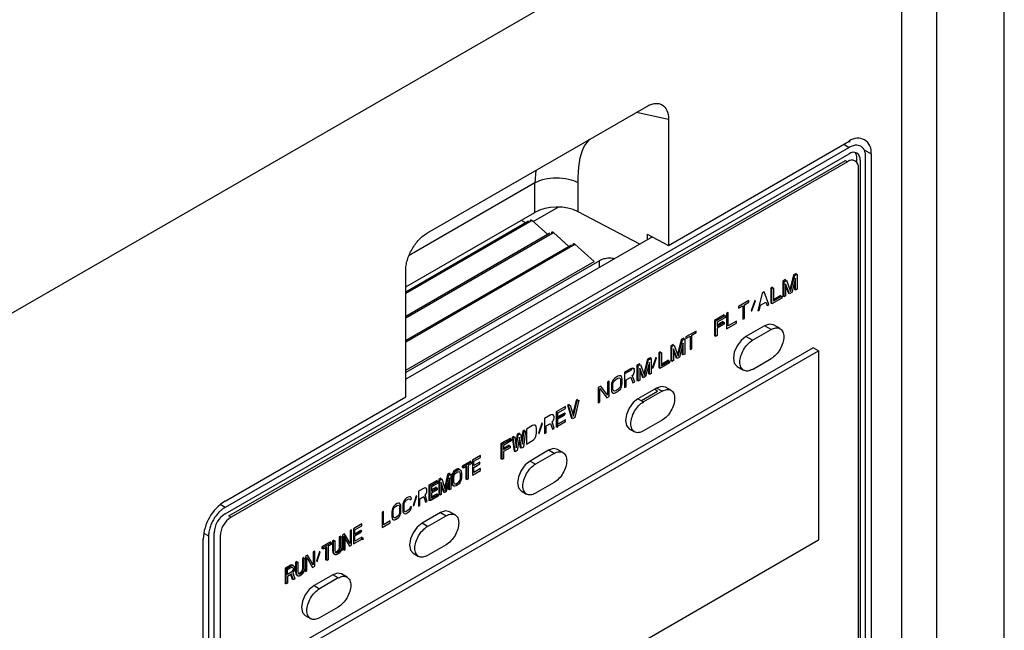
# Model space of a CAD drawing. Header units: millimetres. Extents: x 0 to 423, y 0 to 297.
# Tile 31 of 34: x 387 to 409, y 142 to 155. Entities that reach past the tile are written whole.
import ezdxf

# ---------------------------------------------------------------- set-up
doc = ezdxf.new("R2010")
doc.units = ezdxf.units.MM
doc.layers.add('实线', color=2, linetype='Continuous', lineweight=25)

msp = doc.modelspace()

# ---------------------------------------------------------------- linework, layer by layer
at = {"layer": '实线', "color": 2, "linetype": 'Continuous', "lineweight": 25, "true_color": 0xffff00}
for p, q in [((408.6265, 127.7152), (408.6265, 163.0435)), ((407.1714, 125.9332), (407.1714, 161.3166)), ((406.4198, 159.9048), (377.1927, 143.0323)), ((406.4198, 124.8733), (406.4198, 159.9048)), ((396.2129, 150.581), (400.9289, 153.3034)), ((400.7095, 153.1768), (401.3993, 153.0294)), ((401.3993, 153.0294), (401.3993, 150.3088)), ((405.2884, 152.4179), (391.8534, 144.662)), ((401.3993, 150.3088), (405.2884, 152.554)), ((405.1706, 152.4859), (405.2884, 152.4179)), ((405.3003, 152.5335), (405.2997, 152.5603)), ((391.8534, 144.5259), (405.2884, 152.2818)), ((405.4534, 152.0985), (405.4534, 152.1865)), ((405.6079, 152.365), (405.7598, 152.2817)), ((405.642, 137.9524), (405.642, 152.2137)), ((405.7598, 152.2817), (405.7598, 137.8843)), ((391.9359, 144.4783), (405.2059, 152.1389)), ((405.2531, 152.1117), (391.983, 144.451)), ((405.2059, 152.1389), (405.2531, 152.1117)), ((405.4888, 141.7824), (405.4888, 151.9756)), ((405.5241, 152.1457), (405.5241, 138.0204)), ((398.5441, 151.9267), (398.5214, 151.6534)), ((398.5214, 151.6534), (395.819, 150.0933)), ((398.5214, 151.0174), (398.5214, 151.6534)), ((399.4517, 151.0336), (399.4517, 151.6604)), ((398.4866, 150.821), (399.0266, 151.1327)), ((395.7425, 149.4131), (398.5214, 151.0174)), ((400.7798, 150.3322), (399.4517, 151.0336)), ((398.4621, 150.8425), (395.7425, 149.2726)), ((398.3866, 150.8276), (395.7425, 149.3012)), ((398.2278, 150.8479), (398.3259, 150.7926)), ((398.4621, 150.8425), (398.8026, 150.5425)), ((395.7425, 148.7473), (398.9217, 150.5827)), ((398.8463, 150.5678), (395.7425, 148.776)), ((401.0516, 150.4891), (395.7425, 147.4242)), ((398.9217, 150.5827), (399.2566, 150.2876)), ((400.9398, 150.5471), (401.3993, 150.3088)), ((400.9398, 150.5471), (400.9398, 150.4245)), ((395.7425, 148.2303), (399.3813, 150.3309)), ((399.3059, 150.316), (395.7425, 148.2589)), ((399.3813, 150.3309), (399.7987, 149.9632)), ((399.9144, 149.9786), (395.7425, 147.5702)), ((395.7425, 147.6216), (399.7987, 149.9632)), ((399.9144, 149.8326), (399.9144, 149.9786)), ((395.7425, 147.0432), (395.7425, 149.7638)), ((404.0911, 149.6717), (404.0103, 149.3585)), ((404.0263, 149.3152), (404.1146, 149.6581)), ((404.1441, 149.7023), (404.0911, 149.6717)), ((404.1146, 149.6581), (404.1677, 149.6887)), ((404.1441, 149.6751), (404.1441, 149.7023)), ((404.1677, 149.6887), (404.1677, 149.3621)), ((403.6373, 149.4098), (403.602, 149.3893)), ((403.6373, 149.3825), (403.6373, 149.4098)), ((403.9143, 149.5696), (403.8613, 149.539)), ((403.8613, 149.539), (403.8613, 149.2124)), ((403.8848, 149.5254), (403.9379, 149.556)), ((403.8848, 149.1988), (403.8848, 149.5254)), ((403.9225, 149.5472), (403.9143, 149.5696)), ((404.0027, 149.2668), (403.9202, 149.4763)), ((403.9202, 149.4763), (403.9202, 149.2192)), ((403.9202, 149.4301), (403.9791, 149.2804)), ((403.9379, 149.556), (404.0263, 149.3152)), ((404.1323, 149.5988), (404.0498, 149.294)), ((404.1087, 149.5117), (404.1087, 149.3553)), ((404.1323, 149.3417), (404.1323, 149.5988)), ((403.4134, 149.2805), (403.3191, 148.8995)), ((403.4606, 149.3077), (403.4134, 149.2805)), ((403.5548, 149.0355), (403.4606, 149.3077)), ((403.602, 149.3893), (403.602, 149.0627)), ((403.6256, 149.3757), (403.6609, 149.3962)), ((403.6256, 149.0491), (403.6256, 149.3757)), ((403.6609, 149.3962), (403.6609, 149.1112)), ((403.8141, 149.2269), (403.6609, 149.1384)), ((403.6609, 149.1112), (403.8377, 149.2133)), ((403.8141, 149.1997), (403.8141, 149.2269)), ((403.8377, 149.2133), (403.8377, 149.1716)), ((403.8613, 149.2124), (403.8848, 149.226)), ((403.9202, 149.2192), (403.8848, 149.1988)), ((403.9791, 149.2804), (403.9939, 149.289)), ((404.0498, 149.294), (404.0027, 149.2668)), ((404.1087, 149.3553), (404.1323, 149.3689)), ((404.1677, 149.3621), (404.1323, 149.3417)), ((403.1306, 149.1172), (402.9067, 148.9879)), ((402.9067, 148.9532), (403.0009, 149.0076)), ((402.9067, 148.9879), (402.9067, 148.9532)), ((403.0009, 149.0076), (403.0009, 148.7158)), ((403.0363, 149.028), (403.1306, 149.0825)), ((403.0363, 148.7362), (403.0363, 149.028)), ((403.1306, 149.0825), (403.1306, 149.1172)), ((403.2543, 149.1192), (403.1777, 148.9012)), ((403.1954, 148.8975), (403.272, 149.1155)), ((403.272, 149.1155), (403.2543, 149.1192)), ((403.3545, 148.9199), (403.3781, 149.0169)), ((403.3781, 149.0169), (403.4959, 149.0849)), ((403.4959, 149.0849), (403.5195, 149.0151)), ((403.5195, 149.0151), (403.5548, 149.0355)), ((403.602, 149.0627), (403.6256, 149.0763)), ((403.8377, 149.1716), (403.6256, 149.0491)), ((402.6003, 148.8111), (402.3881, 148.6886)), ((402.4117, 148.675), (402.6238, 148.7975)), ((402.6003, 148.7838), (402.6003, 148.8111)), ((402.6238, 148.7975), (402.6238, 148.7558)), ((402.6827, 148.8587), (402.6474, 148.8383)), ((402.6474, 148.8383), (402.6474, 148.5117)), ((402.6827, 148.5738), (402.6827, 148.8587)), ((403.1777, 148.9012), (403.1954, 148.8975)), ((403.3191, 148.8995), (403.3545, 148.9199)), ((402.3881, 148.6886), (402.3881, 148.362)), ((402.4117, 148.3484), (402.4117, 148.675)), ((402.6238, 148.7558), (402.447, 148.6537)), ((402.5767, 148.6654), (402.447, 148.5906)), ((402.447, 148.6537), (402.447, 148.5634)), ((402.447, 148.5634), (402.6003, 148.6518)), ((402.6003, 148.6101), (402.447, 148.5217)), ((402.5767, 148.6382), (402.5767, 148.6654)), ((402.6003, 148.6518), (402.6003, 148.6101)), ((402.6474, 148.5117), (402.8595, 148.6341)), ((402.8595, 148.6758), (402.6827, 148.5738)), ((402.8595, 148.6341), (402.8595, 148.6758)), ((403.0009, 148.7158), (403.0363, 148.7362)), ((403.4665, 148.5762), (403.0658, 148.3449)), ((403.6079, 148.4946), (403.4665, 148.5762)), ((403.7995, 148.5136), (403.6581, 148.5952)), ((401.9969, 148.4627), (401.7742, 148.3342)), ((401.7742, 148.2994), (401.8679, 148.3536)), ((401.8679, 148.3536), (401.8679, 148.0617)), ((401.9031, 148.3739), (401.9969, 148.428)), ((401.9031, 148.082), (401.9031, 148.3739)), ((401.9969, 148.428), (401.9969, 148.4627)), ((402.3881, 148.362), (402.4117, 148.3756)), ((402.447, 148.3688), (402.4117, 148.3484)), ((402.447, 148.5217), (402.447, 148.3688)), ((403.2072, 148.2633), (403.6079, 148.4946)), ((401.4988, 148.1752), (401.446, 148.1447)), ((401.446, 148.1447), (401.446, 147.8181)), ((401.4696, 148.1311), (401.5223, 148.1616)), ((401.507, 148.1527), (401.4988, 148.1752)), ((401.5223, 148.1616), (401.6102, 147.9205)), ((401.6746, 148.2767), (401.5944, 147.964)), ((401.6102, 147.9205), (401.6981, 148.2631)), ((401.7157, 148.2037), (401.6337, 147.8992)), ((401.7273, 148.3071), (401.6746, 148.2767)), ((401.6981, 148.2631), (401.7509, 148.2935)), ((401.7157, 147.9466), (401.7157, 148.2037)), ((401.7273, 148.2799), (401.7273, 148.3071)), ((401.7509, 148.2935), (401.7509, 147.9669)), ((401.7742, 148.3342), (401.7742, 148.2994)), ((403.2072, 148.2633), (403.0658, 148.3449)), ((404.5106, 148.1039), (392.7255, 141.3005)), ((392.8434, 141.2325), (404.6285, 148.0359)), ((401.2234, 148.0162), (401.1882, 147.9959)), ((401.1882, 147.9959), (401.1882, 147.6693)), ((401.2118, 147.9823), (401.2469, 148.0026)), ((401.2118, 147.6557), (401.2118, 147.9823)), ((401.2234, 147.989), (401.2234, 148.0162)), ((401.2469, 148.0026), (401.2469, 147.7177)), ((401.4696, 147.8045), (401.4696, 148.1311)), ((401.5868, 147.8722), (401.5048, 148.0819)), ((401.5048, 148.0819), (401.5048, 147.8248)), ((401.5048, 148.0353), (401.5632, 147.8858)), ((401.6921, 148.1162), (401.6921, 147.9602)), ((401.6921, 147.9602), (401.7157, 147.9738)), ((401.7509, 147.9669), (401.7157, 147.9466)), ((401.8679, 148.0617), (401.9031, 148.082)), ((404.6285, 148.0359), (404.5106, 148.1039)), ((404.6285, 148.0359), (404.6285, 143.9532)), ((400.7722, 147.7557), (400.7194, 147.7253)), ((400.7194, 147.7253), (400.7194, 147.3987)), ((400.743, 147.7117), (400.7957, 147.7421)), ((400.7803, 147.7332), (400.7722, 147.7557)), ((400.7957, 147.7421), (400.8836, 147.501)), ((400.9479, 147.8572), (400.8677, 147.5446)), ((400.8836, 147.501), (400.9715, 147.8436)), ((400.9891, 147.7843), (400.9071, 147.4798)), ((401.0007, 147.8876), (400.9479, 147.8572)), ((400.9715, 147.8436), (401.0243, 147.874)), ((400.9891, 147.5271), (400.9891, 147.7843)), ((401.0007, 147.8604), (401.0007, 147.8876)), ((401.0243, 147.874), (401.0007, 147.8876)), ((401.0243, 147.874), (401.0243, 147.5474)), ((401.1237, 147.8892), (401.0476, 147.6715)), ((401.0651, 147.6677), (401.1413, 147.8854)), ((401.1413, 147.8854), (401.1237, 147.8892)), ((401.4227, 147.7775), (401.2118, 147.6557)), ((401.3992, 147.8328), (401.2469, 147.7449)), ((401.2469, 147.7177), (401.4227, 147.8192)), ((401.3992, 147.8055), (401.3992, 147.8328)), ((401.4227, 147.8192), (401.4227, 147.7775)), ((401.446, 147.8181), (401.4696, 147.8317)), ((401.5048, 147.8248), (401.4696, 147.8045)), ((401.5632, 147.8858), (401.5781, 147.8944)), ((401.6337, 147.8992), (401.5868, 147.8722)), ((403.2072, 147.6373), (403.6079, 147.8686)), ((400.5905, 147.6509), (400.4499, 147.5697)), ((400.4499, 147.5697), (400.4499, 147.243)), ((400.4734, 147.5561), (400.4499, 147.5697)), ((400.4734, 147.5561), (400.6141, 147.6372)), ((400.6198, 147.6608), (400.5905, 147.6509)), ((400.6141, 147.6372), (400.5905, 147.6509)), ((400.6432, 147.6535), (400.6198, 147.6608)), ((400.6434, 147.6472), (400.6198, 147.6608)), ((400.6198, 147.501), (400.6432, 147.5284)), ((400.6725, 147.3716), (400.6198, 147.501)), ((400.6668, 147.6399), (400.6432, 147.6535)), ((400.6432, 147.5284), (400.6608, 147.5664)), ((400.6434, 147.6472), (400.6668, 147.6399)), ((400.6608, 147.6359), (400.6523, 147.6444)), ((400.6667, 147.6184), (400.6608, 147.6359)), ((400.6608, 147.5664), (400.6667, 147.5906)), ((400.6667, 147.5906), (400.6667, 147.6184)), ((400.743, 147.3851), (400.743, 147.7117)), ((400.7781, 147.6625), (400.7781, 147.4053)), ((400.8602, 147.4527), (400.7781, 147.6625)), ((400.7781, 147.6158), (400.8366, 147.4663)), ((400.9655, 147.6968), (400.9655, 147.5407)), ((400.9655, 147.5407), (400.9891, 147.5543)), ((401.0243, 147.5474), (400.9891, 147.5271)), ((401.0476, 147.6715), (401.0651, 147.6677)), ((401.1882, 147.6693), (401.2118, 147.6829)), ((402.8741, 147.6999), (403.0155, 147.6183)), ((400.1217, 147.3802), (400.0866, 147.3599)), ((400.0866, 147.3599), (400.0866, 147.082)), ((400.1217, 147.0536), (400.1217, 147.3802)), ((400.1745, 147.3342), (400.1686, 147.2961)), ((400.1686, 147.2961), (400.1686, 147.1919)), ((400.1862, 147.3688), (400.1745, 147.3342)), ((400.2096, 147.4101), (400.1862, 147.3688)), ((400.2037, 147.3164), (400.2096, 147.3476)), ((400.2037, 147.2122), (400.2037, 147.3164)), ((400.233, 147.4376), (400.2096, 147.4101)), ((400.2096, 147.3476), (400.2213, 147.3752)), ((400.2213, 147.3752), (400.2389, 147.3992)), ((400.2623, 147.4614), (400.233, 147.4376)), ((400.2389, 147.3992), (400.2623, 147.4197)), ((400.3092, 147.4885), (400.2623, 147.4614)), ((400.2623, 147.4197), (400.3092, 147.4468)), ((400.3385, 147.4984), (400.3092, 147.4885)), ((400.3092, 147.4468), (400.3327, 147.4534)), ((400.3327, 147.4534), (400.3502, 147.4496)), ((400.362, 147.4981), (400.3385, 147.4984)), ((400.3502, 147.4496), (400.362, 147.4355)), ((400.3854, 147.4838), (400.362, 147.4981)), ((400.362, 147.4355), (400.3678, 147.4111)), ((400.3678, 147.3069), (400.362, 147.2757)), ((400.3678, 147.4111), (400.3678, 147.3069)), ((400.3971, 147.4628), (400.3854, 147.4838)), ((400.3854, 147.2545), (400.3971, 147.289)), ((400.403, 147.4314), (400.3971, 147.4628)), ((400.3971, 147.289), (400.403, 147.3272)), ((400.403, 147.3272), (400.403, 147.4314)), ((400.485, 147.4093), (400.5846, 147.4668)), ((400.485, 147.2633), (400.485, 147.4093)), ((400.5846, 147.4668), (400.6315, 147.3479)), ((400.6315, 147.3479), (400.6725, 147.3716)), ((400.7194, 147.3987), (400.743, 147.4123)), ((400.7781, 147.4053), (400.743, 147.3851)), ((400.8366, 147.4663), (400.8515, 147.4749)), ((400.9071, 147.4798), (400.8602, 147.4527)), ((399.9401, 147.2754), (399.8873, 147.2449)), ((399.8873, 147.2449), (399.8873, 146.9183)), ((399.9225, 147.2235), (400.069, 147.0232)), ((399.9225, 146.9386), (399.9225, 147.2235)), ((400.0866, 147.082), (399.9401, 147.2754)), ((400.1686, 147.1919), (400.1745, 147.1605)), ((400.1745, 147.1605), (400.1862, 147.1395)), ((400.1862, 147.1395), (400.2096, 147.1252)), ((400.2096, 147.1877), (400.2037, 147.2122)), ((400.2213, 147.1737), (400.2096, 147.1877)), ((400.2096, 147.1252), (400.233, 147.1248)), ((400.2389, 147.1699), (400.2213, 147.1737)), ((400.233, 147.1248), (400.2623, 147.1348)), ((400.2623, 147.1765), (400.2389, 147.1699)), ((400.3092, 147.2036), (400.2623, 147.1765)), ((400.2623, 147.1348), (400.3092, 147.1619)), ((400.3327, 147.224), (400.3092, 147.2036)), ((400.3092, 147.1619), (400.3385, 147.1857)), ((400.3502, 147.2481), (400.3327, 147.224)), ((400.3385, 147.1857), (400.362, 147.2132)), ((400.362, 147.2757), (400.3502, 147.2481)), ((400.362, 147.2132), (400.3854, 147.2545)), ((400.4499, 147.243), (400.485, 147.2633)), ((401.1424, 147.2346), (400.7417, 147.0033)), ((401.1641, 147.1569), (400.8199, 146.9582)), ((401.2603, 147.1666), (400.8596, 146.9352)), ((401.1641, 147.1569), (401.1042, 147.2125)), ((401.2603, 147.1666), (401.1424, 147.2346)), ((401.4519, 147.1855), (401.3341, 147.2536)), ((391.8534, 144.7981), (395.7425, 147.0432)), ((399.2573, 146.8812), (399.2245, 146.8623)), ((399.2481, 146.8487), (399.2808, 146.8676)), ((399.2646, 146.8582), (399.2573, 146.8812)), ((399.2808, 146.8676), (399.3573, 146.6268)), ((399.4102, 146.9695), (399.3419, 146.6754)), ((399.3573, 146.6268), (399.4338, 146.9559)), ((399.4666, 146.9748), (399.3792, 146.5977)), ((399.443, 146.9884), (399.4102, 146.9695)), ((399.4338, 146.9559), (399.4102, 146.9695)), ((399.4338, 146.9559), (399.4666, 146.9748)), ((399.4357, 146.957), (399.443, 146.9884)), ((399.8873, 146.9183), (399.9225, 146.9386)), ((400.069, 147.0232), (400.1217, 147.0536)), ((400.7417, 147.0033), (400.8596, 146.9352)), ((398.8639, 146.6541), (398.7328, 146.5784)), ((398.8912, 146.6629), (398.8639, 146.6541)), ((398.9131, 146.6547), (398.8912, 146.6629)), ((398.9295, 146.6364), (398.9131, 146.6547)), ((399.1808, 146.837), (398.9841, 146.7235)), ((398.9841, 146.7235), (398.9841, 146.3969)), ((399.0077, 146.7099), (398.9841, 146.7235)), ((399.0077, 146.3833), (399.0077, 146.7099)), ((399.0169, 146.7007), (399.1808, 146.7953)), ((399.0169, 146.6104), (399.0169, 146.7007)), ((399.1589, 146.6924), (399.0169, 146.6104)), ((399.0405, 146.5968), (399.1825, 146.6788)), ((399.1825, 146.6788), (399.1589, 146.6924)), ((399.1589, 146.6507), (399.1589, 146.6652)), ((399.1808, 146.7953), (399.1808, 146.837)), ((399.2245, 146.8623), (399.3119, 146.5861)), ((399.3355, 146.5725), (399.2481, 146.8487)), ((398.6727, 146.4742), (398.6017, 146.2595)), ((398.6181, 146.2551), (398.6891, 146.4698)), ((398.6891, 146.4698), (398.6727, 146.4742)), ((398.7328, 146.5784), (398.7328, 146.2518)), ((398.7656, 146.4167), (398.8584, 146.4703)), ((398.8584, 146.4703), (398.9022, 146.3496)), ((398.8912, 146.5031), (398.9131, 146.5296)), ((398.9404, 146.3717), (398.8912, 146.5031)), ((398.9131, 146.5296), (398.9295, 146.5669)), ((398.9349, 146.6187), (398.9295, 146.6364)), ((398.9295, 146.5669), (398.9349, 146.5909)), ((398.9349, 146.5909), (398.9349, 146.6187)), ((399.0077, 146.4105), (399.1808, 146.5104)), ((399.0169, 146.5687), (399.1589, 146.6507)), ((399.0405, 146.5968), (399.0169, 146.6104)), ((399.0169, 146.4575), (399.0169, 146.5687)), ((399.1808, 146.5521), (399.0169, 146.4575)), ((399.1808, 146.5104), (399.1808, 146.5521)), ((399.3119, 146.5861), (399.3282, 146.5955)), ((399.3792, 146.5977), (399.3355, 146.5725)), ((401.2603, 146.5405), (400.8596, 146.3092)), ((398.1428, 146.2378), (398.1105, 146.0344)), ((398.1865, 146.263), (398.1428, 146.2378)), ((398.1663, 146.2242), (398.21, 146.2494)), ((398.1912, 146.2386), (398.1865, 146.263)), ((398.21, 146.2494), (398.2537, 146.0245)), ((398.2629, 146.3072), (398.2382, 146.1043)), ((398.2537, 146.0245), (398.2865, 146.2936)), ((398.2957, 146.3261), (398.2629, 146.3072)), ((398.3193, 146.3125), (398.2756, 145.9607)), ((398.2865, 146.2936), (398.3193, 146.3125)), ((398.2921, 146.2968), (398.2957, 146.3261)), ((398.4706, 146.427), (398.3394, 146.3513)), ((398.3394, 146.3513), (398.3394, 146.0247)), ((398.4979, 146.4359), (398.4706, 146.427)), ((398.5197, 146.4346), (398.4979, 146.4359)), ((398.5416, 146.4194), (398.5197, 146.4346)), ((398.5525, 146.3979), (398.5416, 146.4194)), ((398.558, 146.3663), (398.5525, 146.3979)), ((398.5525, 146.2242), (398.558, 146.2621)), ((398.558, 146.2621), (398.558, 146.3663)), ((398.6017, 146.2595), (398.6181, 146.2551)), ((398.7328, 146.2518), (398.7656, 146.2707)), ((398.7656, 146.2707), (398.7656, 146.4167)), ((398.9022, 146.3496), (398.9404, 146.3717)), ((399.0077, 146.3833), (398.9841, 146.3969)), ((400.5501, 146.3583), (400.6679, 146.2902)), ((397.9898, 146.1495), (397.7931, 146.036)), ((397.7931, 146.036), (397.7931, 145.7093)), ((397.8167, 146.0223), (397.7931, 146.036)), ((397.8167, 146.0223), (398.0134, 146.1359)), ((397.8167, 145.6957), (397.8167, 146.0223)), ((398.0134, 146.0942), (397.8495, 145.9996)), ((398.0134, 146.1359), (397.9898, 146.1495)), ((398.0134, 146.1359), (398.0134, 146.0942)), ((398.0663, 146.1936), (398.0335, 146.1747)), ((398.0335, 146.1747), (398.0772, 145.8733)), ((398.0571, 146.1611), (398.0898, 146.18)), ((398.1008, 145.8597), (398.0571, 146.1611)), ((398.0698, 146.1685), (398.0663, 146.1936)), ((398.0898, 146.18), (398.1226, 145.9488)), ((398.1226, 145.9488), (398.1663, 146.2242)), ((398.1882, 146.1743), (398.1445, 145.885)), ((398.1786, 146.1112), (398.2083, 145.949)), ((398.2319, 145.9354), (398.1882, 146.1743)), ((398.3394, 146.0247), (398.4706, 146.1004)), ((398.4706, 146.1004), (398.4979, 146.1231)), ((398.4979, 146.1231), (398.5197, 146.1497)), ((398.5197, 146.1497), (398.5416, 146.1901)), ((398.5416, 146.1901), (398.5525, 146.2242)), ((397.9679, 146.0048), (397.8495, 145.9364)), ((397.8495, 145.9996), (397.8495, 145.9092)), ((397.8495, 145.9092), (397.9915, 145.9912)), ((397.9915, 145.9495), (397.8495, 145.8675)), ((397.8495, 145.8675), (397.8495, 145.7147)), ((397.9679, 145.9776), (397.9679, 146.0048)), ((397.9915, 145.9912), (397.9915, 145.9495)), ((398.0772, 145.8733), (398.0971, 145.8848)), ((398.1445, 145.885), (398.1008, 145.8597)), ((398.2083, 145.949), (398.2274, 145.96)), ((398.2756, 145.9607), (398.2319, 145.9354)), ((398.8184, 145.893), (398.4177, 145.6616)), ((398.9363, 145.8249), (398.5356, 145.5936)), ((398.9363, 145.8249), (398.8184, 145.893)), ((399.1279, 145.8439), (399.0101, 145.9119)), ((397.1421, 145.6601), (396.9585, 145.5541)), ((396.982, 145.5405), (397.1657, 145.6465)), ((397.1657, 145.6118), (397.0883, 145.5671)), ((397.1421, 145.6329), (397.1421, 145.6601)), ((397.1657, 145.6465), (397.1657, 145.6118)), ((397.3547, 145.7829), (397.1807, 145.6824)), ((397.1807, 145.6824), (397.1807, 145.3558)), ((397.2097, 145.6575), (397.3547, 145.7412)), ((397.2097, 145.5671), (397.2097, 145.6575)), ((397.3354, 145.6397), (397.2097, 145.5671)), ((397.2097, 145.5254), (397.3354, 145.598)), ((397.3354, 145.598), (397.3354, 145.6397)), ((397.3547, 145.7412), (397.3547, 145.7829)), ((397.7931, 145.7093), (397.8167, 145.7229)), ((397.8495, 145.7147), (397.8167, 145.6957)), ((398.4177, 145.6616), (398.5356, 145.5936)), ((396.6879, 145.3979), (396.6444, 145.3728)), ((396.6679, 145.3592), (396.7114, 145.3843)), ((396.6879, 145.3707), (396.6879, 145.3979)), ((396.7114, 145.3843), (396.7114, 145.0577)), ((396.7603, 145.4189), (396.741, 145.3799)), ((396.7797, 145.444), (396.7603, 145.4189)), ((396.7646, 145.3663), (396.7839, 145.4053)), ((396.8038, 145.4649), (396.7797, 145.444)), ((396.7839, 145.4053), (396.8032, 145.4304)), ((396.7936, 145.3692), (396.8081, 145.3914)), ((396.8032, 145.4304), (396.8274, 145.4512)), ((396.8425, 145.4872), (396.8038, 145.4649)), ((396.8081, 145.3914), (396.8274, 145.4096)), ((396.8274, 145.4512), (396.8661, 145.4736)), ((396.8274, 145.4096), (396.8661, 145.4319)), ((396.8666, 145.4942), (396.8425, 145.4872)), ((396.8661, 145.4736), (396.8902, 145.4806)), ((396.8661, 145.4319), (396.8854, 145.4361)), ((396.886, 145.4914), (396.8666, 145.4942)), ((396.8854, 145.4361), (396.8999, 145.4305)), ((396.9003, 145.4791), (396.886, 145.4914)), ((396.8902, 145.4806), (396.9095, 145.4778)), ((396.8999, 145.4305), (396.9095, 145.4153)), ((396.9095, 145.4778), (396.9289, 145.4612)), ((396.9095, 145.4153), (396.9144, 145.3903)), ((396.9144, 145.3903), (396.9144, 145.286)), ((396.9289, 145.4612), (396.9385, 145.439)), ((396.9385, 145.439), (396.9434, 145.407)), ((396.9434, 145.407), (396.9434, 145.3028)), ((396.9585, 145.5541), (396.9585, 145.5194)), ((396.9585, 145.5194), (396.982, 145.533)), ((397.0593, 145.5504), (396.982, 145.5058)), ((396.982, 145.5058), (396.982, 145.5405)), ((397.0358, 145.5368), (397.0358, 145.2721)), ((397.0593, 145.2585), (397.0593, 145.5504)), ((397.0883, 145.5671), (397.0883, 145.2753)), ((397.1807, 145.3558), (397.3547, 145.4562)), ((397.2097, 145.4143), (397.2097, 145.5254)), ((397.3547, 145.4979), (397.2097, 145.4143)), ((397.3547, 145.4562), (397.3547, 145.4979)), ((396.4173, 145.2417), (396.2433, 145.1413)), ((396.2669, 145.1277), (396.4408, 145.2281)), ((396.4408, 145.1864), (396.2959, 145.1027)), ((396.4173, 145.2145), (396.4173, 145.2417)), ((396.4408, 145.2281), (396.4408, 145.1864)), ((396.4994, 145.2891), (396.4559, 145.264)), ((396.4559, 145.264), (396.4559, 144.9374)), ((396.4795, 145.2504), (396.523, 145.2755)), ((396.4795, 144.9238), (396.4795, 145.2504)), ((396.5062, 145.2658), (396.4994, 145.2891)), ((396.5085, 145.1976), (396.5085, 144.9405)), ((396.5761, 144.9796), (396.5085, 145.1976)), ((396.523, 145.2755), (396.5955, 145.0255)), ((396.6444, 145.3728), (396.5803, 145.0778)), ((396.5944, 145.0293), (396.6335, 145.2005)), ((396.5955, 145.0255), (396.6679, 145.3592)), ((396.6824, 145.2981), (396.6148, 145.0019)), ((396.6589, 145.1949), (396.6589, 145.0546)), ((396.6824, 145.0409), (396.6824, 145.2981)), ((396.7313, 145.3466), (396.7265, 145.309)), ((396.7265, 145.309), (396.7265, 145.2048)), ((396.7265, 145.2048), (396.7313, 145.1728)), ((396.741, 145.3799), (396.7313, 145.3466)), ((396.7313, 145.1728), (396.741, 145.1506)), ((396.7501, 145.2954), (396.7549, 145.333)), ((396.7501, 145.1912), (396.7501, 145.2954)), ((396.7549, 145.1592), (396.7501, 145.1912)), ((396.7549, 145.333), (396.7646, 145.3663)), ((396.7791, 145.3122), (396.7839, 145.3428)), ((396.7791, 145.2079), (396.7791, 145.3122)), ((396.7839, 145.1829), (396.7791, 145.2079)), ((396.7839, 145.3428), (396.7936, 145.3692)), ((396.7936, 145.1677), (396.7839, 145.1829)), ((396.8661, 145.1886), (396.8274, 145.1663)), ((396.8854, 145.2068), (396.8661, 145.1886)), ((396.8999, 145.229), (396.8854, 145.2068)), ((396.8884, 145.2113), (396.9053, 145.2455)), ((396.9095, 145.1929), (396.8902, 145.1678)), ((396.9095, 145.2554), (396.8999, 145.229)), ((396.9053, 145.2455), (396.9112, 145.2657)), ((396.9144, 145.286), (396.9095, 145.2554)), ((396.9289, 145.2319), (396.9095, 145.1929)), ((396.9385, 145.2652), (396.9289, 145.2319)), ((396.9434, 145.3028), (396.9385, 145.2652)), ((397.0358, 145.2721), (397.0593, 145.2857)), ((397.0883, 145.2753), (397.0593, 145.2585)), ((398.9363, 145.1989), (398.5356, 144.9676)), ((396.137, 145.0799), (396.021, 145.0129)), ((396.021, 145.0129), (396.021, 144.6863)), ((396.1612, 145.0869), (396.137, 145.0799)), ((396.1805, 145.0772), (396.1612, 145.0869)), ((396.195, 145.0578), (396.1805, 145.0772)), ((396.1805, 144.9521), (396.195, 144.9883)), ((396.1998, 145.0397), (396.195, 145.0578)), ((396.195, 144.9883), (396.1998, 145.0119)), ((396.1998, 145.0119), (396.1998, 145.0397)), ((396.2433, 145.1413), (396.2433, 144.8147)), ((396.2669, 144.801), (396.2669, 145.1277)), ((396.2959, 145.1027), (396.2959, 145.0124)), ((396.3979, 145.0985), (396.2959, 145.0396)), ((396.2959, 145.0124), (396.4215, 145.0849)), ((396.4215, 145.0432), (396.2959, 144.9707)), ((396.2959, 144.9707), (396.2959, 144.8595)), ((396.3979, 145.0713), (396.3979, 145.0985)), ((396.4215, 145.0849), (396.4215, 145.0432)), ((396.5085, 145.1353), (396.5526, 144.9932)), ((396.5526, 144.9932), (396.569, 145.0027)), ((396.6148, 145.0019), (396.5761, 144.9796)), ((396.6824, 145.0409), (396.6589, 145.0546)), ((396.7114, 145.0577), (396.6824, 145.0409)), ((396.741, 145.1506), (396.7603, 145.134)), ((396.7646, 145.137), (396.7549, 145.1592)), ((396.7603, 145.134), (396.7696, 145.1327)), ((396.7839, 145.1204), (396.7646, 145.137)), ((396.8032, 145.1176), (396.7839, 145.1204)), ((396.8081, 145.1621), (396.7936, 145.1677)), ((396.8274, 145.1246), (396.8032, 145.1176)), ((396.8274, 145.1663), (396.8081, 145.1621)), ((396.8661, 145.1469), (396.8274, 145.1246)), ((396.8902, 145.1678), (396.8661, 145.1469)), ((398.2261, 145.0167), (398.3439, 144.9486)), ((395.562, 144.7479), (395.5233, 144.7256)), ((395.5861, 144.7549), (395.562, 144.7479)), ((395.6055, 144.7522), (395.5861, 144.7549)), ((395.6248, 144.7356), (395.6055, 144.7522)), ((395.6924, 144.7746), (395.6828, 144.7412)), ((395.7118, 144.8136), (395.6924, 144.7746)), ((395.7069, 144.7204), (395.7118, 144.751)), ((395.7311, 144.8386), (395.7118, 144.8136)), ((395.7118, 144.751), (395.7214, 144.7775)), ((395.7214, 144.7775), (395.7359, 144.7997)), ((395.7553, 144.8595), (395.7311, 144.8386)), ((395.7359, 144.7997), (395.7553, 144.8178)), ((395.7987, 144.8846), (395.7553, 144.8595)), ((395.7553, 144.8178), (395.7987, 144.8429)), ((395.8229, 144.8916), (395.7987, 144.8846)), ((395.7987, 144.8429), (395.8181, 144.8471)), ((395.8181, 144.8471), (395.8326, 144.8416)), ((395.8422, 144.8889), (395.8229, 144.8916)), ((395.8326, 144.8416), (395.8374, 144.8236)), ((395.8374, 144.8236), (395.8664, 144.8403)), ((395.8616, 144.8722), (395.8422, 144.8889)), ((395.8664, 144.8403), (395.8616, 144.8722)), ((395.9679, 144.9128), (395.905, 144.7028)), ((395.9195, 144.6972), (395.9824, 144.9072)), ((395.9824, 144.9072), (395.9679, 144.9128)), ((396.05, 144.849), (396.1322, 144.8964)), ((396.05, 144.7031), (396.05, 144.849)), ((396.1322, 144.8964), (396.1708, 144.7728)), ((396.1612, 144.9271), (396.1805, 144.9521)), ((396.2046, 144.7923), (396.1612, 144.9271)), ((396.1708, 144.7728), (396.2046, 144.7923)), ((396.2433, 144.8147), (396.2669, 144.8283)), ((396.4408, 144.9015), (396.2669, 144.801)), ((396.4173, 144.9568), (396.2959, 144.8867)), ((396.2959, 144.8595), (396.4408, 144.9432)), ((396.4173, 144.9296), (396.4173, 144.9568)), ((396.4408, 144.9432), (396.4408, 144.9015)), ((396.4559, 144.9374), (396.4795, 144.951)), ((396.5085, 144.9405), (396.4795, 144.9238)), ((391.8534, 144.662), (391.7476, 144.7231)), ((395.2624, 144.575), (395.2334, 144.5583)), ((395.2334, 144.5583), (395.2334, 144.2316)), ((395.2624, 144.2901), (395.2624, 144.575)), ((395.4508, 144.6073), (395.446, 144.5698)), ((395.446, 144.5698), (395.446, 144.4656)), ((395.4605, 144.6407), (395.4508, 144.6073)), ((395.4798, 144.6797), (395.4605, 144.6407)), ((395.475, 144.5865), (395.4798, 144.6171)), ((395.475, 144.4823), (395.475, 144.5865)), ((395.4991, 144.7047), (395.4798, 144.6797)), ((395.4798, 144.6171), (395.4895, 144.6436)), ((395.4895, 144.6436), (395.504, 144.6658)), ((395.5233, 144.7256), (395.4991, 144.7047)), ((395.504, 144.6658), (395.5233, 144.6839)), ((395.5233, 144.6839), (395.562, 144.7062)), ((395.562, 144.7062), (395.5813, 144.7105)), ((395.5813, 144.7105), (395.5958, 144.7049)), ((395.5958, 144.7049), (395.6055, 144.6897)), ((395.6055, 144.6897), (395.6103, 144.6646)), ((395.6103, 144.5604), (395.6055, 144.5298)), ((395.6103, 144.6646), (395.6103, 144.5604)), ((395.6344, 144.7133), (395.6248, 144.7356)), ((395.6248, 144.5062), (395.6344, 144.5396)), ((395.6393, 144.6814), (395.6344, 144.7133)), ((395.6344, 144.5396), (395.6393, 144.5771)), ((395.6393, 144.5771), (395.6393, 144.6814)), ((395.6828, 144.7412), (395.6779, 144.7037)), ((395.6779, 144.7037), (395.6779, 144.5995)), ((395.6779, 144.5995), (395.6828, 144.5675)), ((395.6828, 144.5675), (395.6924, 144.5453)), ((395.6924, 144.5453), (395.7118, 144.5287)), ((395.7069, 144.6162), (395.7069, 144.7204)), ((395.7118, 144.5912), (395.7069, 144.6162)), ((395.7214, 144.5759), (395.7118, 144.5912)), ((395.7359, 144.5704), (395.7214, 144.5759)), ((395.7553, 144.5746), (395.7359, 144.5704)), ((395.7987, 144.5997), (395.7553, 144.5746)), ((395.7553, 144.5329), (395.7987, 144.558)), ((395.8181, 144.6178), (395.7987, 144.5997)), ((395.7987, 144.558), (395.8229, 144.5789)), ((395.8326, 144.6401), (395.8181, 144.6178)), ((395.8229, 144.5789), (395.8422, 144.604)), ((395.8374, 144.6637), (395.8326, 144.6401)), ((395.8664, 144.6805), (395.8374, 144.6637)), ((395.8422, 144.604), (395.8616, 144.6429)), ((395.8616, 144.6429), (395.8664, 144.6805)), ((395.905, 144.7028), (395.9195, 144.6972)), ((396.021, 144.6863), (396.05, 144.7031)), ((396.4944, 144.5513), (396.0937, 144.32)), ((396.4944, 144.5513), (396.6122, 144.4833)), ((396.8039, 144.5023), (396.686, 144.5703)), ((391.983, 144.451), (391.9359, 144.4783)), ((395.2334, 144.2316), (395.4073, 144.3321)), ((395.4073, 144.3738), (395.2624, 144.2901)), ((395.4073, 144.3321), (395.4073, 144.3738)), ((395.446, 144.4656), (395.4508, 144.4336)), ((395.4508, 144.4336), (395.4605, 144.4114)), ((395.4605, 144.4114), (395.4798, 144.3948)), ((395.4798, 144.4573), (395.475, 144.4823)), ((395.4895, 144.442), (395.4798, 144.4573)), ((395.4798, 144.3948), (395.4991, 144.392)), ((395.504, 144.4365), (395.4895, 144.442)), ((395.4991, 144.392), (395.5233, 144.399)), ((395.5233, 144.4407), (395.504, 144.4365)), ((395.562, 144.463), (395.5233, 144.4407)), ((395.5233, 144.399), (395.562, 144.4213)), ((395.5813, 144.4811), (395.562, 144.463)), ((395.562, 144.4213), (395.5861, 144.4422)), ((395.5958, 144.5034), (395.5813, 144.4811)), ((395.5861, 144.4422), (395.6055, 144.4673)), ((395.6055, 144.5298), (395.5958, 144.5034)), ((395.6055, 144.4673), (395.6248, 144.5062)), ((395.7118, 144.5287), (395.7311, 144.5259)), ((395.7311, 144.5259), (395.7553, 144.5329)), ((396.2115, 144.252), (396.6122, 144.4833)), ((391.394, 144.1107), (391.4999, 144.0496)), ((391.6177, 117.7162), (391.6177, 144.1177)), ((394.5789, 144.1804), (394.5494, 144.1634)), ((394.5494, 144.1634), (394.5494, 143.8855)), ((394.5789, 143.8538), (394.5789, 144.1804)), ((394.795, 144.3052), (394.6182, 144.2031)), ((394.6182, 144.2031), (394.6182, 143.8765)), ((394.6477, 144.1784), (394.795, 144.2635)), ((394.6477, 144.0881), (394.6477, 144.1784)), ((394.7753, 144.1618), (394.6477, 144.0881)), ((394.6477, 144.0464), (394.7753, 144.1201)), ((394.6712, 144.0745), (394.7989, 144.1482)), ((394.7989, 144.1482), (394.7753, 144.1618)), ((394.7753, 144.1201), (394.7753, 144.1346)), ((394.795, 144.2635), (394.795, 144.3052)), ((396.2115, 144.252), (396.0937, 144.32)), ((391.382, 117.5801), (391.382, 143.9816)), ((391.4999, 144.0496), (391.4999, 117.6481)), ((391.7473, 144.0428), (391.7473, 131.9444)), ((404.6285, 143.9532), (392.8434, 137.1498)), ((394.1271, 143.9196), (393.9406, 143.8119)), ((393.9641, 143.7983), (394.1507, 143.906)), ((394.1271, 143.8924), (394.1271, 143.9196)), ((394.1507, 143.906), (394.1507, 143.8713)), ((394.1959, 143.9593), (394.1664, 143.9423)), ((394.1664, 143.9423), (394.1664, 143.7269)), ((394.19, 143.9287), (394.2195, 143.9457)), ((394.19, 143.7133), (394.19, 143.9287)), ((394.1959, 143.9321), (394.1959, 143.9593)), ((394.2195, 143.9457), (394.2195, 143.7303)), ((394.3432, 144.0444), (394.3137, 144.0274)), ((394.3137, 144.0274), (394.3137, 143.8119)), ((394.3373, 144.0138), (394.3668, 144.0308)), ((394.3373, 143.7983), (394.3373, 144.0138)), ((394.3432, 144.0172), (394.3432, 144.0444)), ((394.3668, 144.0308), (394.3668, 143.8153)), ((394.4267, 144.0926), (394.3825, 144.067)), ((394.3825, 144.067), (394.3825, 143.7404)), ((394.412, 143.7574), (394.412, 144.0424)), ((394.4355, 144.0288), (394.412, 144.0424)), ((394.5494, 143.8855), (394.4267, 144.0926)), ((394.4355, 144.0288), (394.4355, 143.7438)), ((394.4355, 144.0013), (394.5347, 143.8283)), ((394.6182, 143.8765), (394.795, 143.9786)), ((394.6712, 144.0745), (394.6477, 144.0881)), ((394.6477, 143.9352), (394.6477, 144.0464)), ((394.795, 144.0202), (394.6477, 143.9352)), ((394.795, 143.9786), (394.795, 144.0202)), ((394.795, 144.0202), (394.8185, 144.0066)), ((394.8185, 143.9649), (394.795, 143.9786)), ((394.8185, 144.0066), (394.8185, 143.9649)), ((393.7834, 143.7212), (393.754, 143.7042)), ((393.754, 143.7042), (393.754, 143.4262)), ((393.7834, 143.3946), (393.7834, 143.7212)), ((393.8865, 143.7112), (393.8227, 143.5007)), ((393.8374, 143.4953), (393.9013, 143.7059)), ((393.9013, 143.7059), (393.8865, 143.7112)), ((393.9406, 143.8119), (393.9406, 143.7772)), ((393.9406, 143.7772), (393.9641, 143.7908)), ((394.0427, 143.8089), (393.9641, 143.7636)), ((393.9641, 143.7636), (393.9641, 143.7983)), ((394.0191, 143.7953), (394.0191, 143.5307)), ((394.0427, 143.5171), (394.0427, 143.8089)), ((394.1507, 143.8713), (394.0722, 143.8259)), ((394.0722, 143.8259), (394.0722, 143.5341)), ((394.1664, 143.7269), (394.1713, 143.695)), ((394.1713, 143.695), (394.1812, 143.6729)), ((394.1949, 143.6814), (394.19, 143.7133)), ((394.2195, 143.7303), (394.2244, 143.7053)), ((394.2244, 143.7053), (394.2342, 143.6902)), ((394.245, 143.7028), (394.2284, 143.6991)), ((394.2342, 143.6902), (394.2489, 143.6848)), ((394.2646, 143.7141), (394.245, 143.7028)), ((394.2489, 143.6848), (394.2686, 143.6891)), ((394.2843, 143.7324), (394.2646, 143.7141)), ((394.2686, 143.6891), (394.2882, 143.7005)), ((394.299, 143.7548), (394.2843, 143.7324)), ((394.2882, 143.7005), (394.3079, 143.7188)), ((394.3088, 143.7813), (394.299, 143.7548)), ((394.3079, 143.7188), (394.3226, 143.7412)), ((394.3137, 143.8119), (394.3088, 143.7813)), ((394.312, 143.7251), (394.3285, 143.7579)), ((394.3324, 143.7052), (394.3128, 143.6799)), ((394.3226, 143.7412), (394.3324, 143.7677)), ((394.3285, 143.7579), (394.3337, 143.7756)), ((394.3324, 143.7677), (394.3373, 143.7983)), ((394.352, 143.7443), (394.3324, 143.7052)), ((394.3619, 143.7778), (394.352, 143.7443)), ((394.3668, 143.8153), (394.3619, 143.7778)), ((394.3825, 143.7404), (394.412, 143.7574)), ((394.412, 143.7574), (394.4355, 143.7438)), ((394.5347, 143.8283), (394.5789, 143.8538)), ((396.6122, 143.8573), (396.2115, 143.626)), ((393.4004, 143.5001), (393.3709, 143.4831)), ((393.3709, 143.4831), (393.3709, 143.2677)), ((393.3945, 143.4695), (393.424, 143.4865)), ((393.4004, 143.4729), (393.4004, 143.5001)), ((393.424, 143.4865), (393.424, 143.2711)), ((393.5477, 143.5851), (393.5183, 143.5681)), ((393.5183, 143.5681), (393.5183, 143.3527)), ((393.5418, 143.5545), (393.5713, 143.5715)), ((393.5418, 143.3391), (393.5418, 143.5545)), ((393.5477, 143.5579), (393.5477, 143.5851)), ((393.5713, 143.5715), (393.5713, 143.3561)), ((393.6312, 143.6333), (393.587, 143.6078)), ((393.587, 143.6078), (393.587, 143.2812)), ((393.6165, 143.5831), (393.7392, 143.3691)), ((393.6165, 143.2982), (393.6165, 143.5831)), ((393.754, 143.4262), (393.6312, 143.6333)), ((393.8227, 143.5007), (393.8374, 143.4953)), ((394.0191, 143.5307), (394.0427, 143.5443)), ((394.0722, 143.5341), (394.0427, 143.5171)), ((394.1812, 143.6729), (394.2008, 143.6564)), ((394.2047, 143.6592), (394.1949, 143.6814)), ((394.2008, 143.6564), (394.2095, 143.6553)), ((394.2244, 143.6428), (394.2047, 143.6592)), ((394.244, 143.6402), (394.2244, 143.6428)), ((394.2686, 143.6475), (394.244, 143.6402)), ((394.2882, 143.6588), (394.2686, 143.6475)), ((394.3128, 143.6799), (394.2882, 143.6588)), ((395.902, 143.675), (396.0199, 143.607)), ((393.2629, 143.4207), (393.1451, 143.3527)), ((393.1451, 143.3527), (393.1451, 143.0261)), ((393.1686, 143.3391), (393.1451, 143.3527)), ((393.1686, 143.3391), (393.2865, 143.4071)), ((393.1686, 143.0125), (393.1686, 143.3391)), ((393.1981, 143.3213), (393.2914, 143.3752)), ((393.1981, 143.2171), (393.1981, 143.3213)), ((393.2914, 143.271), (393.1981, 143.2171)), ((393.2875, 143.4279), (393.2629, 143.4207)), ((393.2865, 143.4071), (393.2629, 143.4207)), ((393.2865, 143.4071), (393.311, 143.4143)), ((393.3071, 143.4184), (393.2875, 143.4279)), ((393.2883, 143.2692), (393.3071, 143.2934)), ((393.2914, 143.3752), (393.3061, 143.3768)), ((393.3061, 143.2864), (393.2914, 143.271)), ((393.3061, 143.3768), (393.3159, 143.3685)), ((393.3159, 143.306), (393.3061, 143.2864)), ((393.3104, 143.4142), (393.3071, 143.4184)), ((393.3071, 143.2934), (393.3198, 143.3247)), ((393.311, 143.4143), (393.3307, 143.4048)), ((393.3307, 143.2797), (393.311, 143.2545)), ((393.3159, 143.3685), (393.3209, 143.3505)), ((393.3209, 143.3297), (393.3159, 143.306)), ((393.3209, 143.3505), (393.3209, 143.3297)), ((393.3307, 143.4048), (393.3454, 143.3855)), ((393.3454, 143.316), (393.3307, 143.2797)), ((393.3454, 143.3855), (393.3503, 143.3675)), ((393.3503, 143.3397), (393.3454, 143.316)), ((393.3503, 143.3675), (393.3503, 143.3397)), ((393.3709, 143.2677), (393.3758, 143.2357)), ((393.3945, 143.2541), (393.3945, 143.4695)), ((393.424, 143.2711), (393.4289, 143.2461)), ((393.4888, 143.2732), (393.4691, 143.2549)), ((393.5035, 143.2956), (393.4888, 143.2732)), ((393.5133, 143.3221), (393.5035, 143.2956)), ((393.5124, 143.2595), (393.5271, 143.2819)), ((393.5183, 143.3527), (393.5133, 143.3221)), ((393.5165, 143.2659), (393.533, 143.2987)), ((393.5271, 143.2819), (393.5369, 143.3085)), ((393.533, 143.2987), (393.5382, 143.3164)), ((393.5369, 143.3085), (393.5418, 143.3391)), ((393.5566, 143.2851), (393.5369, 143.2459)), ((393.5664, 143.3185), (393.5566, 143.2851)), ((393.5713, 143.3561), (393.5664, 143.3185)), ((393.587, 143.2812), (393.6165, 143.2982)), ((393.7392, 143.3691), (393.7834, 143.3946)), ((393.2816, 143.2236), (393.1981, 143.1754)), ((393.1981, 143.1754), (393.1981, 143.0295)), ((393.2653, 143.2142), (393.2973, 143.114)), ((393.3209, 143.1003), (393.2816, 143.2236)), ((393.2973, 143.114), (393.3135, 143.1233)), ((393.311, 143.2545), (393.3552, 143.1202)), ((393.3552, 143.1202), (393.3209, 143.1003)), ((393.3758, 143.2357), (393.3857, 143.2136)), ((393.3857, 143.2136), (393.4053, 143.1972)), ((393.3994, 143.2221), (393.3945, 143.2541)), ((393.4092, 143.2), (393.3994, 143.2221)), ((393.4053, 143.1972), (393.414, 143.196)), ((393.4289, 143.1836), (393.4092, 143.2)), ((393.4289, 143.2461), (393.4387, 143.2309)), ((393.4485, 143.181), (393.4289, 143.1836)), ((393.4495, 143.2435), (393.4329, 143.2398)), ((393.4387, 143.2309), (393.4534, 143.2255)), ((393.4731, 143.1882), (393.4485, 143.181)), ((393.4691, 143.2549), (393.4495, 143.2435)), ((393.4534, 143.2255), (393.4731, 143.2299)), ((393.4731, 143.2299), (393.4927, 143.2413)), ((393.4927, 143.1996), (393.4731, 143.1882)), ((393.4927, 143.2413), (393.5124, 143.2595)), ((393.5173, 143.2207), (393.4927, 143.1996)), ((393.5369, 143.2459), (393.5173, 143.2207)), ((394.1704, 143.2097), (393.7697, 142.9784)), ((394.2882, 143.1417), (393.8875, 142.9104)), ((394.2882, 143.1417), (394.1704, 143.2097)), ((394.4799, 143.1606), (394.362, 143.2287)), ((393.1451, 143.0261), (393.1686, 143.0397)), ((393.1686, 143.0125), (393.1451, 143.0261)), ((393.1981, 143.0295), (393.1686, 143.0125)), ((393.7697, 142.9784), (393.8875, 142.9104)), ((394.2882, 142.5157), (393.8875, 142.2843)), ((393.578, 142.3334), (393.6959, 142.2654))]:
    msp.add_line(p, q, dxfattribs=at)
at = {"layer": '实线', "color": 2, "linetype": 'Continuous', "lineweight": 25, "true_color": 0xffff00, "flags": 128}
for points in [[(403.6581, 148.5952), (403.5702, 148.6123), (403.4665, 148.5762)], [(403.0658, 148.3449), (402.962, 148.2612), (402.8741, 148.1426), (402.8153, 148.0071), (402.7947, 147.8754), (402.8153, 147.7675), (402.8741, 147.6999), (402.8741, 147.6999)], [(401.3341, 147.2536), (401.2462, 147.2706), (401.1424, 147.2346)], [(400.7417, 147.0033), (400.638, 146.9196), (400.5501, 146.801), (400.4913, 146.6655), (400.4707, 146.5338), (400.4913, 146.4259), (400.5501, 146.3583), (400.5501, 146.3583)], [(399.0101, 145.9119), (398.9221, 145.929), (398.8184, 145.893)], [(398.4177, 145.6616), (398.314, 145.5779), (398.226, 145.4593), (398.1673, 145.3239), (398.1467, 145.1922), (398.1673, 145.0843), (398.226, 145.0167), (398.2261, 145.0167)], [(396.686, 144.5703), (396.5981, 144.5874), (396.4944, 144.5513)], [(396.0937, 144.32), (395.99, 144.2363), (395.902, 144.1177), (395.8433, 143.9822), (395.8226, 143.8505), (395.8433, 143.7427), (395.902, 143.675), (395.902, 143.675)], [(394.362, 143.2287), (394.2741, 143.2458), (394.1704, 143.2097)], [(393.7697, 142.9784), (393.6659, 142.8947), (393.578, 142.7761), (393.5192, 142.6406), (393.4986, 142.5089), (393.5192, 142.401), (393.578, 142.3334), (393.578, 142.3334)]]:
    msp.add_lwpolyline(points, dxfattribs=at)
at = {"layer": '实线', "color": 2, "linetype": 'Continuous', "lineweight": 25, "true_color": 0xffff00}
for centre, radius, start, end in [((405.4725, 152.3284), 0.2911, 350.78596, 129.20329), ((405.3804, 152.169), 0.1456, 350.78596, 129.20329), ((405.2581, 152.1966), 0.1956, 357.03471, 36.19243), ((405.3451, 151.9989), 0.1456, 350.78596, 129.20329), ((392.4055, 143.935), 1.0245, 122.60548, 177.39452), ((392.1294, 144.0944), 0.5123, 122.60548, 177.39452), ((392.2591, 144.0195), 0.5123, 122.60548, 177.39452)]:
    msp.add_arc(centre, radius, start, end, dxfattribs=at)
msp.add_ellipse((398.9928, 150.7547), major_axis=(0.6666, 0.0099), ratio=0.5671246, start_param=0.8031522, end_param=2.3477686, dxfattribs=at)
for points, knots in [([(400.9289, 153.3034), (400.96, 153.3214), (400.9907, 153.3355), (401.0509, 153.3564), (401.0809, 153.3632), (401.1379, 153.3686), (401.1649, 153.3673), (401.2161, 153.3572), (401.2403, 153.3483), (401.3053, 153.3103), (401.3401, 153.2696), (401.3871, 153.1657), (401.3993, 153.1013), (401.3993, 153.0294)], [0, 0, 0, 0, 0.125, 0.125, 0.25, 0.25, 0.375, 0.375, 0.5, 0.5, 0.75, 0.75, 1, 1, 1, 1]), ([(399.4517, 151.6604), (399.4641, 151.9583), (399.4798, 152.3373), (399.6649, 152.5509), (399.7046, 152.5966)], [0, 0, 0, 0, 0.7858847, 1, 1, 1, 1]), ([(405.642, 152.2137), (405.6418, 152.2239), (405.6414, 152.2442), (405.6383, 152.273), (405.6334, 152.3003), (405.6264, 152.326), (405.6125, 152.3635), (405.5861, 152.4073), (405.5402, 152.4455), (405.484, 152.4662), (405.4277, 152.4673), (405.3766, 152.457), (405.3329, 152.4417), (405.3033, 152.4258), (405.2884, 152.4179)], [0, 0, 0, 0, 0.0482774, 0.0961591, 0.1439201, 0.1918374, 0.2401856, 0.370003, 0.5000481, 0.6298656, 0.7599108, 0.8401054, 0.919707, 1, 1, 1, 1]), ([(398.5214, 151.6534), (398.5762, 151.685), (398.7139, 151.7419), (398.9838, 151.7771), (399.2552, 151.746), (399.3955, 151.6912), (399.4517, 151.6604)], [0, 0, 0, 0, 0.25, 0.5, 0.75, 1, 1, 1, 1]), ([(398.4621, 150.8425), (398.4517, 150.8517), (398.44, 150.8557), (398.423, 150.8504), (398.4177, 150.8411), (398.4177, 150.8287)], [0, 0, 0, 0, 0.5, 0.5, 1, 1, 1, 1]), ([(395.7425, 149.7638), (395.7425, 149.7997), (395.7456, 149.8369), (395.7574, 149.9133), (395.7663, 149.9531), (395.7899, 150.0327), (395.8044, 150.0723), (395.8384, 150.1512), (395.8581, 150.1908), (395.9231, 150.3038), (395.9756, 150.3747), (396.0888, 150.4949), (396.1507, 150.545), (396.2129, 150.5809)], [0, 0, 0, 0, 0.125, 0.125, 0.25, 0.25, 0.375, 0.375, 0.5, 0.5, 0.75, 0.75, 1, 1, 1, 1]), ([(398.9217, 150.5827), (398.9113, 150.5918), (398.8996, 150.5958), (398.8826, 150.5905), (398.8773, 150.5812), (398.8773, 150.5688)], [0, 0, 0, 0, 0.5, 0.5, 1, 1, 1, 1]), ([(399.3813, 150.3309), (399.3709, 150.3401), (399.3593, 150.3441), (399.3422, 150.3388), (399.337, 150.3295), (399.337, 150.317)], [0, 0, 0, 0, 0.5, 0.5, 1, 1, 1, 1]), ([(400.2356, 150.0187), (400.2196, 150.0219), (400.1845, 150.0288), (400.1265, 150.0313), (400.0655, 150.0274), (399.9896, 150.0137), (399.9439, 149.9924), (399.9144, 149.9786)], [0, 0, 0, 0, 0.146322, 0.3223606, 0.4980966, 0.6754979, 1, 1, 1, 1]), ([(403.6079, 148.4946), (403.6434, 148.5151), (403.6788, 148.5274), (403.7444, 148.5339), (403.7745, 148.528), (403.8246, 148.4991), (403.8447, 148.4759), (403.8719, 148.4159), (403.8789, 148.379), (403.8789, 148.2971), (403.8719, 148.2521), (403.8447, 148.1607), (403.8246, 148.1143), (403.7745, 148.0274), (403.7444, 147.9869), (403.6788, 147.9177), (403.6434, 147.889), (403.6079, 147.8686)], [0, 0, 0, 0, 0.125, 0.125, 0.25, 0.25, 0.375, 0.375, 0.5, 0.5, 0.625, 0.625, 0.75, 0.75, 0.875, 0.875, 1, 1, 1, 1]), ([(403.2072, 147.6373), (403.1717, 147.6168), (403.1362, 147.6044), (403.0707, 147.598), (403.0406, 147.6038), (402.9904, 147.6328), (402.9703, 147.6559), (402.9432, 147.7159), (402.9361, 147.7528), (402.9361, 147.8348), (402.9432, 147.8798), (402.9703, 147.9712), (402.9904, 148.0175), (403.0406, 148.1044), (403.0707, 148.145), (403.1362, 148.2142), (403.1717, 148.2428), (403.2072, 148.2633)], [0, 0, 0, 0, 0.125, 0.125, 0.25, 0.25, 0.375, 0.375, 0.5, 0.5, 0.625, 0.625, 0.75, 0.75, 0.875, 0.875, 1, 1, 1, 1]), ([(401.2603, 147.1666), (401.2958, 147.187), (401.3312, 147.1994), (401.3968, 147.2059), (401.4269, 147.2), (401.477, 147.171), (401.4971, 147.1479), (401.5243, 147.0879), (401.5313, 147.051), (401.5313, 146.9691), (401.5243, 146.924), (401.4971, 146.8326), (401.477, 146.7863), (401.4269, 146.6994), (401.3968, 146.6589), (401.3312, 146.5896), (401.2958, 146.561), (401.2603, 146.5405)], [0, 0, 0, 0, 0.125, 0.125, 0.25, 0.25, 0.375, 0.375, 0.5, 0.5, 0.625, 0.625, 0.75, 0.75, 0.875, 0.875, 1, 1, 1, 1]), ([(400.8596, 146.3092), (400.8241, 146.2887), (400.7886, 146.2764), (400.7231, 146.2699), (400.693, 146.2758), (400.6428, 146.3047), (400.6227, 146.3279), (400.5956, 146.3879), (400.5885, 146.4248), (400.5885, 146.5067), (400.5956, 146.5518), (400.6227, 146.6431), (400.6428, 146.6895), (400.693, 146.7764), (400.7231, 146.8169), (400.7886, 146.8861), (400.8241, 146.9148), (400.8596, 146.9352)], [0, 0, 0, 0, 0.125, 0.125, 0.25, 0.25, 0.375, 0.375, 0.5, 0.5, 0.625, 0.625, 0.75, 0.75, 0.875, 0.875, 1, 1, 1, 1]), ([(398.9363, 145.8249), (398.9717, 145.8454), (399.0072, 145.8577), (399.0728, 145.8642), (399.1028, 145.8584), (399.153, 145.8294), (399.1731, 145.8063), (399.2003, 145.7463), (399.2073, 145.7094), (399.2073, 145.6274), (399.2003, 145.5824), (399.1731, 145.491), (399.153, 145.4447), (399.1028, 145.3578), (399.0728, 145.3172), (399.0072, 145.248), (398.9717, 145.2194), (398.9363, 145.1989)], [0, 0, 0, 0, 0.125, 0.125, 0.25, 0.25, 0.375, 0.375, 0.5, 0.5, 0.625, 0.625, 0.75, 0.75, 0.875, 0.875, 1, 1, 1, 1]), ([(398.5356, 144.9676), (398.5001, 144.9471), (398.4646, 144.9348), (398.3991, 144.9283), (398.369, 144.9341), (398.3188, 144.9631), (398.2987, 144.9862), (398.2716, 145.0463), (398.2645, 145.0832), (398.2645, 145.1651), (398.2716, 145.2101), (398.2987, 145.3015), (398.3188, 145.3478), (398.369, 145.4347), (398.3991, 145.4753), (398.4646, 145.5445), (398.5001, 145.5731), (398.5356, 145.5936)], [0, 0, 0, 0, 0.125, 0.125, 0.25, 0.25, 0.375, 0.375, 0.5, 0.5, 0.625, 0.625, 0.75, 0.75, 0.875, 0.875, 1, 1, 1, 1]), ([(391.8534, 144.662), (391.8445, 144.6566), (391.8267, 144.6459), (391.8002, 144.6271), (391.7741, 144.6063), (391.7484, 144.5834), (391.7089, 144.5445), (391.6579, 144.4846), (391.6017, 144.3991), (391.5557, 144.3077), (391.5267, 144.2259), (391.5101, 144.1573), (391.5014, 144.1018), (391.5004, 144.0671), (391.4999, 144.0496)], [0, 0, 0, 0, 0.0482774, 0.0961591, 0.1439201, 0.1918374, 0.2401856, 0.370003, 0.5000481, 0.6298656, 0.7599108, 0.8401054, 0.919707, 1, 1, 1, 1]), ([(396.6122, 144.4833), (396.6477, 144.5038), (396.6832, 144.5161), (396.7487, 144.5226), (396.7788, 144.5168), (396.829, 144.4878), (396.8491, 144.4647), (396.8762, 144.4046), (396.8833, 144.3677), (396.8833, 144.2858), (396.8762, 144.2408), (396.8491, 144.1494), (396.829, 144.1031), (396.7788, 144.0162), (396.7487, 143.9756), (396.6832, 143.9064), (396.6477, 143.8778), (396.6122, 143.8573)], [0, 0, 0, 0, 0.125, 0.125, 0.25, 0.25, 0.375, 0.375, 0.5, 0.5, 0.625, 0.625, 0.75, 0.75, 0.875, 0.875, 1, 1, 1, 1]), ([(396.2115, 143.626), (396.1761, 143.6055), (396.1406, 143.5932), (396.075, 143.5867), (396.045, 143.5925), (395.9948, 143.6215), (395.9747, 143.6446), (395.9475, 143.7046), (395.9405, 143.7415), (395.9405, 143.8235), (395.9475, 143.8685), (395.9747, 143.9599), (395.9948, 144.0062), (396.045, 144.0931), (396.075, 144.1337), (396.1406, 144.2029), (396.1761, 144.2315), (396.2115, 144.252)], [0, 0, 0, 0, 0.125, 0.125, 0.25, 0.25, 0.375, 0.375, 0.5, 0.5, 0.625, 0.625, 0.75, 0.75, 0.875, 0.875, 1, 1, 1, 1]), ([(394.2882, 143.1417), (394.3237, 143.1621), (394.3592, 143.1745), (394.4247, 143.181), (394.4548, 143.1751), (394.505, 143.1461), (394.5251, 143.123), (394.5522, 143.063), (394.5593, 143.0261), (394.5593, 142.9442), (394.5522, 142.8991), (394.5251, 142.8078), (394.505, 142.7614), (394.4548, 142.6745), (394.4247, 142.634), (394.3592, 142.5648), (394.3237, 142.5361), (394.2882, 142.5157)], [0, 0, 0, 0, 0.125, 0.125, 0.25, 0.25, 0.375, 0.375, 0.5, 0.5, 0.625, 0.625, 0.75, 0.75, 0.875, 0.875, 1, 1, 1, 1]), ([(393.8875, 142.2843), (393.852, 142.2639), (393.8166, 142.2515), (393.751, 142.245), (393.7209, 142.2509), (393.6708, 142.2799), (393.6507, 142.303), (393.6235, 142.363), (393.6165, 142.3999), (393.6165, 142.4818), (393.6235, 142.5269), (393.6507, 142.6183), (393.6708, 142.6646), (393.7209, 142.7515), (393.751, 142.792), (393.8166, 142.8612), (393.852, 142.8899), (393.8875, 142.9104)], [0, 0, 0, 0, 0.125, 0.125, 0.25, 0.25, 0.375, 0.375, 0.5, 0.5, 0.625, 0.625, 0.75, 0.75, 0.875, 0.875, 1, 1, 1, 1])]:
    msp.add_open_spline(points, degree=3, knots=knots, dxfattribs=at)

doc.saveas('drawing.dxf')
